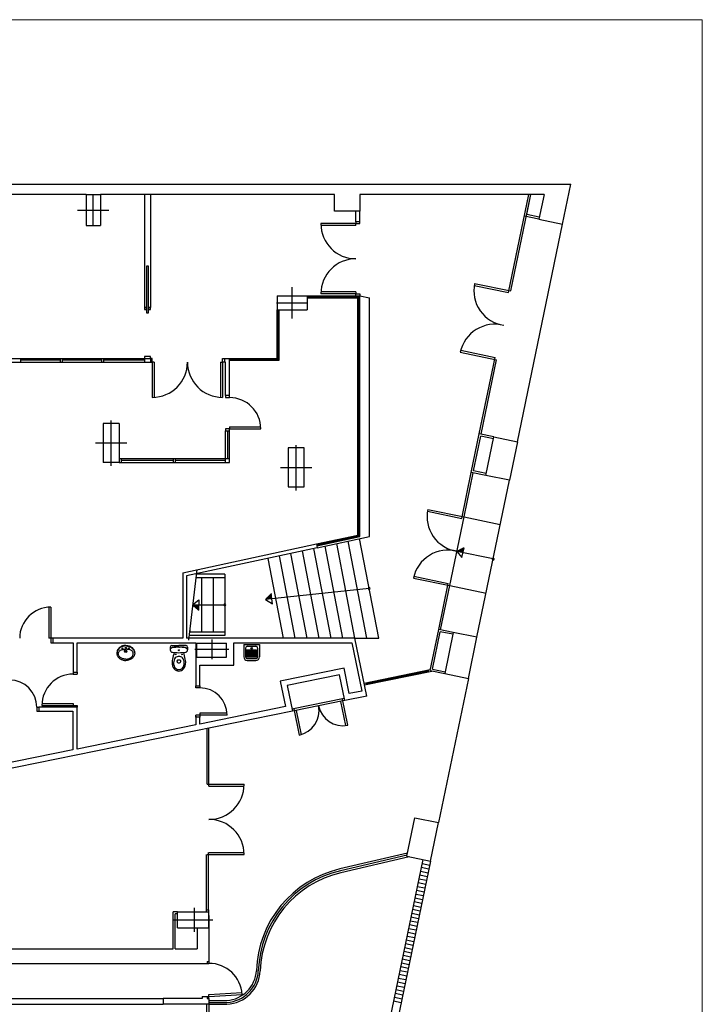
# Model space of a CAD drawing. Header units: metres. Extents: x -1 to 438, y -6 to 57.
# Tile 31 of 31: x 418 to 436, y 31 to 57. Entities that reach past the tile are written whole.
import ezdxf

# ---------------------------------------------------------------- set-up
doc = ezdxf.new("R2010")
doc.units = ezdxf.units.M
doc.linetypes.add('CONTINUA', pattern=[0])
doc.layers.add('PB MURS++', color=7, linetype='CONTINUA', lineweight=25)

# ---------------------------------------------------------------- blocks, each defined once
blk = doc.blocks.new('OBJETO_COMPLEJO_14')
at = {"layer": 'PB MURS++', "color": 7, "linetype": 'CONTINUA', "lineweight": 25, "transparency": 33554687}
for start, end in [(90, 270), (270, 90)]:
    blk.add_arc((427.338, 42.131), 0.025, start, end, dxfattribs=at)
blk = doc.blocks.new('OBJETO_COMPLEJO_15')
at = {"layer": 'PB MURS++', "color": 7, "linetype": 'CONTINUA', "lineweight": 25, "transparency": 33554687}
for start, end in [(90, 270), (270, 90)]:
    blk.add_arc((423.64, 41.71), 0.025, start, end, dxfattribs=at)
blk = doc.blocks.new('OBJETO_COMPLEJO_18')
at = {"layer": 'PB MURS++', "color": 7, "linetype": 'CONTINUA', "lineweight": 25, "transparency": 33554687}
for start, end in [(72.2796, 252.2796), (252.2796, 72.2796)]:
    blk.add_arc((430.517, 42.887), 0.025, start, end, dxfattribs=at)

msp = doc.modelspace()

# ---------------------------------------------------------------- linework, layer by layer
at = {"layer": 'PB MURS++', "color": 7, "linetype": 'CONTINUA', "lineweight": 25, "transparency": 33554687}
for p, q in [((391.14664, 52.49311), (432.50741, 52.49311)), ((432.29637, 51.47474), (432.50741, 52.49311)), ((420.07961, 52.23453), (414.55961, 52.23453)), ((420.07961, 52.23454), (420.07961, 51.43454)), ((420.07961, 52.23454), (420.44961, 52.23454)), ((420.26461, 51.43454), (420.26461, 52.23454)), ((420.44961, 52.23454), (420.44961, 51.43454)), ((426.44961, 52.23453), (420.44961, 52.23453)), ((421.57961, 52.23453), (421.57961, 49.33078)), ((421.72961, 52.23453), (421.72961, 49.33078)), ((426.44961, 51.80453), (426.44961, 52.23453)), ((431.82065, 52.23453), (427.09961, 52.23453)), ((427.09961, 52.23453), (427.09961, 51.80453)), ((430.91132, 49.71928), (431.43258, 52.23453)), ((430.97042, 49.75809), (431.48364, 52.23453)), ((431.37628, 51.71649), (431.48364, 52.23453)), ((431.82065, 52.23453), (431.68927, 51.60056)), ((419.86461, 51.83454), (420.66461, 51.83454)), ((427.09961, 51.80453), (426.44961, 51.80453)), ((426.99961, 51.53453), (426.99961, 51.7997)), ((427.09961, 51.53453), (427.09961, 51.7997)), ((427.09961, 51.53453), (426.99961, 51.53453)), ((426.99961, 51.53453), (426.99961, 51.48453)), ((427.09961, 51.48453), (427.09961, 51.53453)), ((431.68927, 51.60056), (431.31718, 51.67767)), ((431.69941, 51.64952), (431.37628, 51.71649)), ((431.68927, 51.60056), (432.29637, 51.47474)), ((420.07961, 51.43454), (420.44961, 51.43454)), ((426.99961, 51.48453), (426.09961, 51.48453)), ((426.99961, 51.43453), (426.101, 51.43453)), ((426.99961, 51.43453), (426.99961, 51.48453)), ((426.99961, 51.48453), (427.09961, 51.48453)), ((431.13968, 45.89334), (432.29637, 51.47474)), ((425.36531, 49.05454), (425.36531, 49.85454)), ((426.99961, 49.73453), (426.101, 49.73453)), ((426.99961, 49.73453), (426.99961, 49.68453)), ((430.03138, 49.90163), (430.91132, 49.71928)), ((430.04017, 49.95087), (430.97042, 49.75809)), ((424.98031, 49.63454), (425.75031, 49.63454)), ((424.98031, 49.63454), (424.98031, 49.27454)), ((425.75031, 49.63454), (425.75031, 49.27454)), ((425.75031, 49.63453), (427.09961, 49.63453)), ((425.75031, 49.60953), (427.07461, 49.60953)), ((425.75031, 49.58453), (427.04961, 49.58453)), ((426.99961, 49.68453), (426.09961, 49.68453)), ((426.99961, 49.63453), (426.99961, 49.68453)), ((426.99961, 49.68453), (427.09961, 49.68453)), ((427.04961, 43.50091), (427.04961, 49.58453)), ((427.07461, 43.48071), (427.07461, 49.60953)), ((427.09961, 49.68453), (427.09961, 49.63453)), ((427.09961, 43.46051), (427.09961, 49.63453)), ((427.09961, 49.63453), (427.34961, 49.58079)), ((427.34961, 43.46311), (427.34961, 49.58079)), ((421.57961, 49.33078), (421.57961, 49.28078)), ((421.62961, 49.33078), (421.57961, 49.33078)), ((421.57961, 49.28078), (421.62961, 49.28078)), ((421.62961, 49.28078), (421.62961, 49.33078)), ((421.67961, 49.33078), (421.67961, 49.28078)), ((421.72961, 49.33078), (421.67961, 49.33078)), ((421.67961, 49.28078), (421.72961, 49.28078)), ((421.72961, 49.28078), (421.72961, 49.33078)), ((424.96531, 49.45454), (425.76531, 49.45454)), ((424.98031, 49.27454), (425.75031, 49.27454)), ((424.98031, 48.03078), (424.98031, 49.27453)), ((425.00531, 48.00578), (425.00531, 49.27453)), ((425.03031, 47.98078), (425.03031, 49.27453)), ((429.68641, 48.23703), (430.56635, 48.05467)), ((415.18461, 48.03078), (421.72961, 48.03078)), ((418.39982, 48.03078), (418.39982, 47.93078)), ((419.41464, 47.98078), (418.39982, 47.98078)), ((419.41464, 48.03078), (419.41464, 47.93078)), ((419.46464, 48.03078), (419.46464, 47.93078)), ((420.48093, 47.98078), (419.46464, 47.98078)), ((420.48093, 48.03078), (420.48093, 47.93078)), ((420.53093, 48.03078), (420.53093, 47.93078)), ((421.57961, 47.98078), (420.53093, 47.98078)), ((421.57961, 48.08078), (421.57961, 48.03078)), ((421.72961, 48.08078), (421.57961, 48.08078)), ((421.57961, 48.03078), (421.57961, 47.93078)), ((421.72961, 48.03078), (421.72961, 48.08078)), ((421.77961, 48.03078), (421.72961, 48.03078)), ((421.72961, 48.03078), (421.72961, 47.93078)), ((421.77961, 47.93078), (421.77961, 48.03078)), ((423.57961, 48.03078), (423.62961, 48.03078)), ((423.57961, 47.93078), (423.57961, 48.03078)), ((423.62961, 48.03078), (424.98031, 48.03078)), ((423.62961, 48.03078), (423.62961, 47.93078)), ((423.75961, 47.07473), (423.75961, 48.03078)), ((423.75961, 48.00578), (425.00531, 48.00578)), ((423.75961, 47.98078), (425.03031, 47.98078)), ((429.67491, 48.18835), (430.60516, 47.99557)), ((430.16049, 46.09627), (430.56635, 48.05467)), ((430.20944, 46.08613), (430.60516, 47.99557)), ((415.18461, 47.93078), (421.72961, 47.93078)), ((421.72961, 47.93078), (421.77961, 47.93078)), ((421.77961, 47.93078), (421.77961, 47.03078)), ((421.82961, 47.93078), (421.77961, 47.93078)), ((421.82961, 47.93078), (421.82961, 47.03217)), ((423.52961, 47.93078), (423.52961, 47.03217)), ((423.52961, 47.93078), (423.57961, 47.93078)), ((423.57961, 47.93078), (423.57961, 47.03078)), ((423.62961, 47.93078), (423.57961, 47.93078)), ((423.65961, 47.93078), (423.62961, 47.93078)), ((423.65961, 47.07473), (423.65961, 47.93078)), ((423.65961, 47.07473), (423.65961, 47.02473)), ((423.75961, 47.07473), (423.65961, 47.07473)), ((423.65961, 47.02473), (423.75961, 47.02473)), ((423.75961, 47.02473), (423.75961, 47.07473)), ((420.51961, 46.36454), (420.51961, 45.36454)), ((420.92961, 46.36454), (420.51961, 46.36454)), ((420.72461, 45.27306), (420.72461, 46.43877)), ((420.92961, 46.36454), (420.92961, 45.36454)), ((423.65961, 46.22473), (423.65961, 46.17473)), ((423.75961, 46.22473), (423.65961, 46.22473)), ((423.75961, 46.27473), (423.75961, 46.22473)), ((423.75961, 46.27473), (424.55805, 46.27473)), ((423.75961, 46.22473), (424.55961, 46.22473)), ((423.75961, 46.17473), (423.75961, 46.22473)), ((423.65961, 45.36454), (423.65961, 46.17473)), ((423.65961, 46.17473), (423.75961, 46.17473)), ((423.70961, 46.17473), (423.70961, 45.46454)), ((423.75961, 45.36454), (423.75961, 46.17473)), ((429.95553, 45.10728), (430.16048, 46.09627)), ((430.01463, 45.1461), (430.1993, 46.03716)), ((430.53258, 46.01916), (430.16048, 46.09627)), ((430.52243, 45.9702), (430.1993, 46.03716)), ((430.32762, 45.03017), (430.53258, 46.01916)), ((430.53258, 46.01916), (431.13968, 45.89335)), ((420.32461, 45.86454), (421.12461, 45.86454)), ((425.46461, 44.64306), (425.46461, 45.80877)), ((431.13968, 45.89335), (430.93472, 44.90435)), ((420.92961, 45.46454), (423.75961, 45.46454)), ((420.92961, 45.46454), (420.92961, 45.36454)), ((420.97961, 45.46454), (420.97961, 45.36454)), ((422.31667, 45.46454), (422.31667, 45.36454)), ((422.36667, 45.46454), (422.36667, 45.36454)), ((420.92961, 45.36454), (420.51961, 45.36454)), ((420.92961, 45.36454), (423.75961, 45.36454)), ((422.31667, 45.41454), (420.97961, 45.41454)), ((423.65961, 45.41454), (422.36667, 45.41454)), ((425.06461, 45.23453), (425.86461, 45.23453)), ((429.711, 43.92736), (429.95553, 45.10729)), ((429.77011, 43.96617), (430.0045, 45.09714)), ((430.32762, 45.03017), (429.95553, 45.10728)), ((430.33777, 45.07913), (430.01463, 45.1461)), ((430.93472, 44.90435), (430.32762, 45.03017)), ((430.10069, 40.87987), (430.93472, 44.90435)), ((428.83106, 44.10971), (429.711, 43.92736)), ((428.83985, 44.15895), (429.77011, 43.96617)), ((429.40486, 42.20363), (429.77011, 43.96617)), ((429.7701, 43.96617), (430.70034, 43.77339)), ((425.9886, 43.27281), (427.04961, 43.50091)), ((425.99385, 43.24837), (427.07461, 43.48071)), ((425.9991, 43.22393), (427.09961, 43.46051)), ((426.00961, 43.17505), (427.34961, 43.46311)), ((422.55803, 42.53532), (425.9886, 43.27281)), ((426.00961, 43.17505), (422.65803, 42.45453)), ((425.9886, 43.27281), (426.00961, 43.17505)), ((426.66651, 40.85453), (426.21373, 43.21892)), ((426.97196, 40.85453), (426.50711, 43.28199)), ((427.27741, 40.85453), (426.80048, 43.34506)), ((427.58286, 40.85453), (427.09386, 43.40813)), ((429.58661, 43.08087), (429.77011, 43.17554)), ((429.71738, 42.92107), (429.77011, 43.17554)), ((425.4447, 40.85453), (425.04024, 42.96665)), ((425.75015, 40.85453), (425.33361, 43.02972)), ((426.0556, 40.85453), (425.62699, 43.09279)), ((426.36106, 40.85453), (425.92036, 43.15585)), ((429.58661, 43.08087), (429.71738, 42.92107)), ((430.51668, 42.88709), (429.58661, 43.08087)), ((425.13925, 40.85453), (424.74687, 42.90358)), ((422.55803, 42.53532), (422.55803, 40.85453)), ((422.65803, 42.45453), (422.65803, 40.85453)), ((422.91774, 42.61882), (422.70338, 40.8024)), ((423.64003, 42.49453), (422.90307, 42.49453)), ((423.64003, 42.49453), (423.64003, 40.92453)), ((428.4861, 42.44511), (429.36603, 42.26275)), ((423.64003, 42.40453), (422.89245, 42.40453)), ((423.04003, 42.40453), (423.04003, 41.01453)), ((423.34003, 42.40453), (423.34003, 41.01453)), ((428.47459, 42.39643), (429.40484, 42.20365)), ((429.1215, 41.0828), (429.36603, 42.26275)), ((429.17045, 41.07265), (429.40486, 42.20363)), ((429.40484, 42.20365), (430.33508, 42.01086)), ((427.33836, 42.13133), (424.68428, 41.8518)), ((424.68428, 41.8518), (424.83026, 41.99783)), ((424.85748, 41.73939), (424.83026, 41.99783)), ((419.12961, 41.65453), (419.12961, 40.85453)), ((419.17961, 41.65453), (419.17961, 40.73453)), ((422.80812, 41.70953), (422.96955, 41.83827)), ((422.80812, 41.70953), (423.64003, 41.70953)), ((422.80812, 41.70953), (422.96762, 41.57841)), ((422.96955, 41.83827), (422.96762, 41.57841)), ((424.68428, 41.8518), (424.85748, 41.73939)), ((423.64003, 40.92453), (422.71779, 40.92453)), ((423.64003, 41.01453), (422.72842, 41.01453)), ((422.74003, 41.11298), (422.74003, 41.01453)), ((428.90233, 40.02527), (429.1215, 41.0828)), ((428.96144, 40.06408), (429.16031, 41.02369)), ((429.49359, 41.00568), (429.1215, 41.0828)), ((429.48344, 40.95672), (429.16031, 41.02369)), ((429.49359, 41.00569), (429.27443, 39.94815)), ((430.10069, 40.87987), (429.49359, 41.00569)), ((419.22961, 40.85453), (419.12961, 40.85453)), ((419.17961, 40.73453), (419.22961, 40.73453)), ((422.55803, 40.85453), (419.22961, 40.85453)), ((419.22961, 40.85453), (419.22961, 40.73453)), ((419.22961, 40.73453), (419.74961, 40.73453)), ((419.74961, 40.73453), (419.74961, 39.98453)), ((419.84961, 39.98453), (419.84961, 40.73453)), ((419.84961, 40.73453), (422.89718, 40.73453)), ((420.98877, 40.64867), (420.96861, 40.63882)), ((421.01563, 40.65836), (420.98877, 40.64867)), ((421.02331, 40.64704), (421.00879, 40.6424)), ((421.04515, 40.66567), (421.01563, 40.65836)), ((421.04383, 40.65212), (421.02331, 40.64704)), ((421.0577, 40.65462), (421.04383, 40.65212)), ((421.0717, 40.6695), (421.04515, 40.66567)), ((421.07797, 40.65696), (421.0577, 40.65462)), ((421.0992, 40.67082), (421.0717, 40.6695)), ((421.0992, 40.65779), (421.07797, 40.65696)), ((421.0992, 40.67082), (421.1267, 40.6695)), ((421.0992, 40.65779), (421.12043, 40.65696)), ((421.12043, 40.65696), (421.14071, 40.65462)), ((421.1267, 40.6695), (421.15326, 40.66567)), ((421.14071, 40.65462), (421.15458, 40.65212)), ((421.15326, 40.66567), (421.18277, 40.65836)), ((421.15458, 40.65212), (421.17509, 40.64704)), ((421.17509, 40.64704), (421.18961, 40.6424)), ((421.18277, 40.65836), (421.20964, 40.64867)), ((421.20964, 40.64867), (421.2298, 40.63882)), ((422.27863, 40.67013), (422.46113, 40.67013)), ((422.64363, 40.67013), (422.46113, 40.67013)), ((426.97196, 40.85453), (422.65803, 40.85453)), ((422.89718, 40.73453), (422.89718, 39.63453)), ((422.92218, 40.36592), (422.92218, 40.72592)), ((422.92218, 40.72592), (423.68218, 40.72592)), ((423.30218, 40.82592), (423.30218, 40.31592)), ((423.68218, 40.36592), (423.68218, 40.72592)), ((423.86718, 40.16453), (423.86718, 40.73453)), ((423.86718, 40.73453), (426.89718, 40.73453)), ((426.89718, 40.73453), (427.14846, 39.49941)), ((426.97482, 40.85453), (427.58286, 40.85453)), ((427.27635, 39.37236), (426.97482, 40.85453)), ((429.88151, 39.82234), (430.10069, 40.87987)), ((420.87134, 40.48083), (420.87122, 40.46693)), ((420.87122, 40.46693), (420.8731, 40.44687)), ((420.87221, 40.49228), (420.87134, 40.48083)), ((420.87438, 40.50711), (420.87221, 40.49228)), ((420.8731, 40.44687), (420.87654, 40.43047)), ((420.87705, 40.50102), (420.8732, 40.48472)), ((420.8784, 40.52426), (420.87438, 40.50711)), ((420.87654, 40.43047), (420.88208, 40.41336)), ((420.88047, 40.51212), (420.87705, 40.50102)), ((420.88251, 40.53702), (420.8784, 40.52426)), ((420.88771, 40.53054), (420.88047, 40.51212)), ((420.88208, 40.41336), (420.88755, 40.4008)), ((420.88961, 40.55407), (420.88251, 40.53702)), ((420.88755, 40.4008), (420.89577, 40.38592)), ((420.896, 40.54706), (420.88771, 40.53054)), ((420.89475, 40.56413), (420.88961, 40.55407)), ((420.9008, 40.5744), (420.89475, 40.56413)), ((420.90491, 40.5616), (420.896, 40.54706)), ((420.90881, 40.58608), (420.9008, 40.5744)), ((420.92198, 40.58374), (420.90491, 40.5616)), ((420.90717, 40.45935), (420.90982, 40.48058)), ((420.90865, 40.44063), (420.90717, 40.45935)), ((420.91445, 40.42049), (420.90865, 40.44063)), ((420.91985, 40.59962), (420.90881, 40.58608)), ((420.90982, 40.48058), (420.91796, 40.50274)), ((420.92224, 40.40508), (420.91445, 40.42049)), ((420.91796, 40.50274), (420.92765, 40.51808)), ((420.93557, 40.61528), (420.91985, 40.59962)), ((420.93305, 40.59534), (420.92198, 40.58374)), ((420.93446, 40.38798), (420.92224, 40.40508)), ((420.92765, 40.51808), (420.93812, 40.52968)), ((420.94502, 40.60611), (420.93305, 40.59534)), ((420.95123, 40.62776), (420.93557, 40.61528)), ((420.93812, 40.52968), (420.95101, 40.53998)), ((420.95869, 40.61658), (420.94502, 40.60611)), ((420.95101, 40.53998), (420.96629, 40.54838)), ((420.96861, 40.63882), (420.95123, 40.62776)), ((420.97275, 40.62564), (420.95869, 40.61658)), ((420.96629, 40.54838), (420.98871, 40.5564)), ((420.9825, 40.63104), (420.97275, 40.62564)), ((420.99215, 40.63575), (420.9825, 40.63104)), ((420.98871, 40.5564), (421.01076, 40.56263)), ((421.00879, 40.6424), (420.99215, 40.63575)), ((421.01076, 40.56263), (421.03082, 40.56702)), ((421.03082, 40.56702), (421.05448, 40.57072)), ((421.05448, 40.57072), (421.07302, 40.57252)), ((421.07302, 40.57252), (421.0992, 40.57346)), ((421.12539, 40.57252), (421.0992, 40.57346)), ((421.14393, 40.57072), (421.12539, 40.57252)), ((421.16759, 40.56702), (421.14393, 40.57072)), ((421.18765, 40.56263), (421.16759, 40.56702)), ((421.2097, 40.5564), (421.18765, 40.56263)), ((421.18961, 40.6424), (421.20625, 40.63575)), ((421.20625, 40.63575), (421.2159, 40.63104)), ((421.23212, 40.54838), (421.2097, 40.5564)), ((421.2159, 40.63104), (421.22566, 40.62564)), ((421.22566, 40.62564), (421.23971, 40.61658)), ((421.2298, 40.63882), (421.24718, 40.62776)), ((421.24739, 40.53998), (421.23212, 40.54838)), ((421.23971, 40.61658), (421.25339, 40.60611)), ((421.24718, 40.62776), (421.26283, 40.61528)), ((421.26028, 40.52968), (421.24739, 40.53998)), ((421.25339, 40.60611), (421.26536, 40.59534)), ((421.27076, 40.51808), (421.26028, 40.52968)), ((421.26283, 40.61528), (421.27855, 40.59962)), ((421.26394, 40.38798), (421.27616, 40.40508)), ((421.26536, 40.59534), (421.27643, 40.58374)), ((421.28045, 40.50274), (421.27076, 40.51808)), ((421.27616, 40.40508), (421.28395, 40.42049)), ((421.27643, 40.58374), (421.2935, 40.5616)), ((421.27855, 40.59962), (421.28959, 40.58608)), ((421.28859, 40.48058), (421.28045, 40.50274)), ((421.28395, 40.42049), (421.28975, 40.44063)), ((421.29124, 40.45935), (421.28859, 40.48058)), ((421.28959, 40.58608), (421.2976, 40.5744)), ((421.28975, 40.44063), (421.29124, 40.45935)), ((421.2935, 40.5616), (421.30241, 40.54706)), ((421.2976, 40.5744), (421.30366, 40.56413)), ((421.30241, 40.54706), (421.3107, 40.53054)), ((421.31086, 40.4008), (421.30263, 40.38592)), ((421.30366, 40.56413), (421.3088, 40.55407)), ((421.3088, 40.55407), (421.3159, 40.53702)), ((421.3107, 40.53054), (421.31793, 40.51212)), ((421.31632, 40.41336), (421.31086, 40.4008)), ((421.3159, 40.53702), (421.32001, 40.52426)), ((421.32187, 40.43047), (421.31632, 40.41336)), ((421.31793, 40.51212), (421.32136, 40.50102)), ((421.32001, 40.52426), (421.32403, 40.50711)), ((421.32136, 40.50102), (421.3252, 40.48472)), ((421.32531, 40.44687), (421.32187, 40.43047)), ((421.32403, 40.50711), (421.32619, 40.49228)), ((421.32718, 40.46693), (421.32531, 40.44687)), ((421.32619, 40.49228), (421.32706, 40.48083)), ((421.32706, 40.48083), (421.32718, 40.46693)), ((422.23863, 40.63013), (422.23863, 40.55854)), ((422.46113, 40.63013), (422.45005, 40.63013)), ((422.46113, 40.63013), (422.4722, 40.63013)), ((422.68363, 40.63013), (422.68363, 40.55854)), ((422.86718, 40.57092), (423.73718, 40.57092)), ((420.89577, 40.38592), (420.90787, 40.36901)), ((420.90787, 40.36901), (420.91748, 40.35826)), ((420.91748, 40.35826), (420.92912, 40.34744)), ((420.92912, 40.34744), (420.93992, 40.33892)), ((420.94972, 40.37269), (420.93446, 40.38798)), ((420.93992, 40.33892), (420.95491, 40.32851)), ((420.96314, 40.3623), (420.94972, 40.37269)), ((420.95491, 40.32851), (420.97001, 40.31947)), ((420.97592, 40.35377), (420.96314, 40.3623)), ((420.97001, 40.31947), (420.98513, 40.3117)), ((420.99512, 40.34306), (420.97592, 40.35377)), ((420.98513, 40.3117), (420.99744, 40.30624)), ((421.00971, 40.33642), (420.99512, 40.34306)), ((420.99744, 40.30624), (421.0127, 40.30047)), ((421.02831, 40.32962), (421.00971, 40.33642)), ((421.0127, 40.30047), (421.02869, 40.29553)), ((421.0473, 40.32444), (421.02831, 40.32962)), ((421.02869, 40.29553), (421.04771, 40.29105)), ((421.06917, 40.32054), (421.0473, 40.32444)), ((421.04771, 40.29105), (421.06512, 40.28821)), ((421.06512, 40.28821), (421.08037, 40.28669)), ((421.08181, 40.31925), (421.06917, 40.32054)), ((421.08037, 40.28669), (421.0992, 40.28602)), ((421.0992, 40.3186), (421.08181, 40.31925)), ((421.0992, 40.3186), (421.1166, 40.31925)), ((421.11803, 40.28669), (421.0992, 40.28602)), ((421.1166, 40.31925), (421.12924, 40.32054)), ((421.13329, 40.28821), (421.11803, 40.28669)), ((421.12924, 40.32054), (421.15111, 40.32444)), ((421.1507, 40.29105), (421.13329, 40.28821)), ((421.16971, 40.29553), (421.1507, 40.29105)), ((421.15111, 40.32444), (421.1701, 40.32962)), ((421.1857, 40.30047), (421.16971, 40.29553)), ((421.1701, 40.32962), (421.18869, 40.33642)), ((421.20097, 40.30624), (421.1857, 40.30047)), ((421.18869, 40.33642), (421.20329, 40.34306)), ((421.21327, 40.3117), (421.20097, 40.30624)), ((421.20329, 40.34306), (421.22249, 40.35377)), ((421.2284, 40.31947), (421.21327, 40.3117)), ((421.22249, 40.35377), (421.23527, 40.3623)), ((421.2435, 40.32851), (421.2284, 40.31947)), ((421.23527, 40.3623), (421.24869, 40.37269)), ((421.25849, 40.33892), (421.2435, 40.32851)), ((421.24869, 40.37269), (421.26394, 40.38798)), ((421.26929, 40.34744), (421.25849, 40.33892)), ((421.28093, 40.35826), (421.26929, 40.34744)), ((421.29054, 40.36901), (421.28093, 40.35826)), ((421.30263, 40.38592), (421.29054, 40.36901)), ((422.41313, 40.25713), (422.41313, 40.27721)), ((422.50913, 40.25713), (422.50913, 40.27721)), ((422.92218, 40.36592), (423.68218, 40.36592)), ((422.99718, 39.63453), (422.99718, 40.16453)), ((422.99718, 40.16453), (423.86718, 40.16453)), ((419.74961, 39.98453), (419.74961, 39.93453)), ((419.74961, 39.98453), (419.84961, 39.98453)), ((419.74961, 39.93453), (419.84961, 39.93453)), ((419.84961, 39.98453), (419.84961, 39.93453)), ((426.69513, 40.09091), (425.05865, 39.75798)), ((426.57804, 39.91402), (425.23554, 39.6409)), ((426.71161, 39.25747), (426.57804, 39.91402)), ((426.8287, 39.43436), (426.69513, 40.09091)), ((428.90606, 40.04325), (427.21006, 39.69821)), ((428.98463, 40.00822), (427.22003, 39.64922)), ((428.85495, 40.00735), (427.26404, 39.68369)), ((428.84997, 40.03184), (428.85994, 39.98285)), ((428.90233, 40.02527), (429.27443, 39.94815)), ((428.96144, 40.06408), (429.28457, 39.99711)), ((429.27443, 39.94815), (429.88151, 39.82234)), ((422.89718, 39.58453), (422.89718, 39.63453)), ((422.89718, 39.63453), (422.99718, 39.63453)), ((422.99718, 39.63453), (422.99718, 39.58453)), ((425.05865, 39.75798), (425.19222, 39.10143)), ((425.23554, 39.6409), (425.36911, 38.98435)), ((427.26902, 39.65919), (427.25906, 39.70818)), ((429.88151, 39.82234), (429.11573, 36.1272)), ((422.99718, 39.58453), (422.89718, 39.58453)), ((427.14846, 39.49941), (426.8287, 39.43436)), ((418.94961, 39.13453), (419.84961, 39.13453)), ((418.95117, 39.18453), (419.74961, 39.18453)), ((419.74961, 39.18453), (419.74961, 39.08453)), ((419.84961, 39.13453), (419.84961, 39.08453)), ((426.70165, 39.30647), (425.35914, 39.03335)), ((426.66262, 39.24751), (425.41811, 38.99432)), ((426.74021, 38.61528), (426.61362, 39.23754)), ((426.78921, 38.62525), (426.65265, 39.2965)), ((426.71161, 39.25747), (426.66262, 39.24751)), ((427.27635, 39.37236), (426.71161, 39.25747)), ((425.36911, 38.98435), (417.53799, 37.39119)), ((418.81961, 39.08453), (418.86961, 39.08453)), ((418.81961, 39.08453), (418.81961, 38.98453)), ((418.81961, 38.98453), (418.86961, 38.98453)), ((419.84961, 39.08453), (418.86961, 39.08453)), ((418.86961, 39.08453), (418.86961, 38.98453)), ((418.86961, 38.98453), (419.73961, 38.98453)), ((419.73961, 38.98453), (419.73961, 37.99215)), ((419.84961, 38.01453), (419.84961, 39.08453)), ((423.69718, 38.88453), (422.89718, 38.88453)), ((422.89718, 38.83453), (422.89718, 38.88453)), ((425.19222, 39.10143), (422.99718, 38.65487)), ((423.69718, 38.93453), (422.99718, 38.93453)), ((422.99718, 38.93453), (422.99718, 38.83453)), ((425.41811, 38.99432), (425.36911, 38.98435)), ((425.40814, 39.04332), (425.5447, 38.37206)), ((425.4671, 39.00429), (425.5937, 38.38203)), ((422.89718, 38.63453), (419.84961, 38.01453)), ((422.89718, 38.85953), (422.89718, 38.63453)), ((422.99718, 38.83453), (422.89718, 38.83453)), ((422.99718, 38.65487), (422.99718, 38.83453)), ((423.18237, 37.1098), (423.18237, 38.53948)), ((423.23237, 37.0598), (423.23237, 38.54966)), ((419.73961, 37.99216), (417.77961, 37.59341)), ((423.18237, 37.1098), (424.13237, 37.1098)), ((423.23237, 37.0598), (424.13237, 37.0598)), ((428.30367, 35.26403), (428.50863, 36.25302)), ((428.50863, 36.25302), (429.11573, 36.1272)), ((428.91077, 35.13822), (429.11573, 36.1272)), ((423.22237, 33.88948), (423.22237, 35.3598)), ((423.23237, 35.3598), (424.13237, 35.3598)), ((428.32035, 35.34451), (426.58981, 34.94056)), ((423.17237, 33.83948), (423.17237, 35.3098)), ((423.18237, 35.3098), (424.13237, 35.3098)), ((428.30917, 35.29056), (426.60118, 34.89187)), ((428.3629, 35.25176), (426.61254, 34.84318)), ((428.71493, 35.1788), (427.55217, 29.56802)), ((428.91077, 35.13822), (427.74801, 29.52743)), ((428.30367, 35.26403), (428.91077, 35.13822)), ((428.65406, 34.88504), (428.84989, 34.84446)), ((428.67435, 34.98296), (428.87019, 34.94238)), ((428.69464, 35.08088), (428.89048, 35.0403)), ((428.59318, 34.59128), (428.78901, 34.5507)), ((428.61347, 34.6892), (428.80931, 34.64862)), ((428.63376, 34.78712), (428.8296, 34.74654)), ((428.55259, 34.39545), (428.74843, 34.35486)), ((428.57289, 34.49336), (428.76872, 34.45278)), ((428.49172, 34.10169), (428.68755, 34.0611)), ((428.51201, 34.19961), (428.70784, 34.15902)), ((428.5323, 34.29753), (428.72814, 34.25694)), ((422.31237, 32.88948), (422.31237, 33.83948)), ((422.42237, 33.83948), (422.31237, 33.83948)), ((422.42237, 33.83948), (423.23237, 33.83948)), ((422.42237, 33.42948), (422.42237, 33.83948)), ((422.85237, 33.93948), (422.85237, 33.32948)), ((423.17237, 33.88948), (423.23237, 33.88948)), ((423.23237, 33.83948), (423.23237, 33.88948)), ((423.23237, 33.42948), (423.23237, 33.83948)), ((428.45113, 33.90585), (428.64697, 33.86526)), ((428.47142, 34.00377), (428.66726, 33.96318)), ((422.32237, 33.63448), (423.33237, 33.63448)), ((422.36237, 32.88948), (422.36237, 33.78948)), ((422.42237, 33.78948), (422.36237, 33.78948)), ((423.23237, 33.7457), (423.23237, 32.56979)), ((428.39025, 33.61209), (428.58609, 33.57151)), ((428.41055, 33.71001), (428.60638, 33.66942)), ((428.43084, 33.80793), (428.62667, 33.76734)), ((422.42237, 33.42948), (423.23237, 33.42948)), ((422.93237, 33.42948), (422.93237, 32.88948)), ((428.34967, 33.41625), (428.5455, 33.37567)), ((428.36996, 33.51417), (428.56579, 33.47359)), ((428.28879, 33.12249), (428.48462, 33.08191)), ((428.30908, 33.22041), (428.50492, 33.17983)), ((428.32938, 33.31833), (428.52521, 33.27775)), ((416.85237, 32.88948), (422.31237, 32.88948)), ((422.36237, 32.88948), (422.93237, 32.88948)), ((428.22791, 32.82873), (428.42375, 32.78815)), ((428.24821, 32.92665), (428.44404, 32.88607)), ((428.2685, 33.02457), (428.46433, 32.98399)), ((423.18237, 32.56979), (423.23237, 32.56979)), ((423.18237, 32.56979), (423.18237, 32.51979)), ((423.23237, 32.56979), (423.23237, 32.51979)), ((428.18733, 32.6329), (428.38316, 32.59231)), ((428.20762, 32.73081), (428.40345, 32.69023)), ((414.04645, 32.51979), (423.18237, 32.51979)), ((423.18237, 32.51979), (423.23237, 32.51979)), ((428.12645, 32.33914), (428.32228, 32.29855)), ((428.14674, 32.43706), (428.34257, 32.39647)), ((428.16704, 32.53498), (428.36287, 32.49439)), ((428.08587, 32.1433), (428.2817, 32.10271)), ((428.10616, 32.24122), (428.30199, 32.20063)), ((428.02499, 31.84954), (428.22082, 31.80896)), ((428.04528, 31.94746), (428.24111, 31.90688)), ((428.06557, 32.04538), (428.2614, 32.0048)), ((416.99827, 31.61979), (422.05827, 31.61979)), ((422.05827, 31.61979), (422.05827, 31.46979)), ((423.05827, 31.61979), (422.05827, 31.61979)), ((423.05827, 31.66979), (423.05827, 31.61979)), ((423.05827, 31.66979), (423.18237, 31.66979)), ((423.18237, 31.66979), (423.18237, 31.61979)), ((423.18237, 31.66979), (423.23237, 31.66979)), ((423.18237, 31.61979), (423.23237, 31.61979)), ((423.22919, 31.71969), (424.07747, 31.77371)), ((423.23237, 31.66979), (423.22919, 31.71969)), ((423.23237, 31.66979), (424.08065, 31.72381)), ((423.23237, 31.61979), (423.23237, 31.66979)), ((423.23237, 31.61979), (423.23237, 31.46979)), ((423.23237, 31.56979), (423.69037, 31.56979)), ((427.96411, 31.55578), (428.15994, 31.5152)), ((427.9844, 31.6537), (428.18023, 31.61312)), ((428.0047, 31.75162), (428.20052, 31.71104)), ((416.99827, 31.46979), (422.05827, 31.46979)), ((423.23237, 31.46979), (422.05827, 31.46979)), ((423.17237, 31.46979), (423.17237, 28.49979)), ((423.23237, 31.51979), (423.69037, 31.51979)), ((423.23237, 31.46979), (423.23237, 28.49979)), ((423.23237, 31.46979), (423.69037, 31.46979))]:
    msp.add_line(p, q, dxfattribs=at)
at = {"layer": 'PB MURS++', "color": 180, "transparency": 33554687}
for p, q in [((424.12427, 40.69434), (424.52495, 40.69434)), ((424.12427, 40.69434), (424.12427, 40.37768)), ((424.21943, 40.64927), (424.42979, 40.64927)), ((424.52495, 40.69434), (424.52495, 40.37768)), ((424.16935, 40.59918), (424.16935, 40.38269)), ((424.19813, 40.55874), (424.19813, 40.37844)), ((424.19813, 40.55874), (424.44857, 40.55874)), ((424.19813, 40.52869), (424.44857, 40.52869)), ((424.19813, 40.49864), (424.44857, 40.49864)), ((424.19813, 40.46859), (424.44857, 40.46859)), ((424.19813, 40.43854), (424.44857, 40.43854)), ((424.19813, 40.40849), (424.44857, 40.40849)), ((424.44857, 40.55874), (424.44857, 40.37844)), ((424.47987, 40.59918), (424.47987, 40.38269)), ((424.19813, 40.37844), (424.44857, 40.37844)), ((424.21443, 40.28753), (424.4348, 40.28753)), ((424.21943, 40.3326), (424.42979, 40.3326))]:
    msp.add_line(p, q, dxfattribs=at)
at = {"layer": 'PB MURS++', "color": 52, "linetype": 'CONTINUA', "lineweight": 13, "transparency": 33554687}
msp.add_lwpolyline([(386.09303, 56.71384), (435.87864, 56.71384), (435.87864, 9.18581), (386.09303, 9.18581), (386.09303, 56.71384)], close=True, dxfattribs=at)
at = {"layer": 'PB MURS++', "color": 7, "linetype": 'CONTINUA', "lineweight": 25, "transparency": 33554687}
for points in [[(421.62961, 50.39572), (421.62961, 49.19572), (421.67961, 49.19572), (421.67961, 50.39572), (421.62961, 50.39572)], [(425.66961, 44.73453), (425.66961, 45.73453), (425.25961, 45.73453), (425.25961, 44.73453), (425.66961, 44.73453)]]:
    msp.add_lwpolyline(points, close=True, dxfattribs=at)
for centre, radius in [((421.01775, 40.59545), 0.01222), ((421.0992, 40.51889), 0.03054), ((421.0992, 40.51889), 0.01873), ((421.0992, 40.60604), 0.01425), ((421.18065, 40.59545), 0.01222), ((422.38113, 40.44013), 0.0075), ((422.46113, 40.54813), 0.0135), ((422.54113, 40.44013), 0.0075)]:
    msp.add_circle(centre, radius, dxfattribs=at)
at = {"layer": 'PB MURS++', "color": 180, "transparency": 33554687}
msp.add_circle((424.32726, 40.59648), 0.02128, dxfattribs=at)
at = {"layer": 'PB MURS++', "color": 7, "linetype": 'CONTINUA', "lineweight": 25, "transparency": 33554687}
for centre, radius, start, end in [((426.99961, 51.48453), 0.9, 180, 270), ((426.99961, 49.68453), 0.9, 90, 180), ((430.92144, 49.76824), 0.9, 168.291993, 261.476514), ((430.55618, 48.00572), 0.9, 75.107234, 168.291755), ((421.77961, 47.93078), 0.9, 270, 0), ((423.57961, 47.93078), 0.9, 180, 270), ((423.75961, 46.22473), 0.8, 0, 90), ((429.72112, 43.97632), 0.9, 168.291993, 261.476514), ((428.21115, 35.06873), 8.24935, 79.115312, 79.167709), ((429.35586, 42.2138), 0.9, 75.107234, 168.291755), ((428.21115, 35.06873), 8.13935, 79.126442, 80.165631), ((428.21115, 35.06873), 8.14935, 79.125417, 80.072845), ((428.21115, 35.06873), 8.15935, 79.124395, 79.980484), ((428.21115, 35.06873), 8.16935, 79.123376, 79.88854), ((428.21115, 35.06873), 8.17935, 79.122359, 79.797017), ((428.21115, 35.06873), 8.18935, 79.121345, 79.705904), ((428.21115, 35.06873), 8.19935, 79.120334, 79.615204), ((428.21115, 35.06873), 8.20935, 79.119326, 79.524906), ((428.21115, 35.06873), 8.21935, 79.118317, 79.435012), ((428.21115, 35.06873), 8.22935, 79.117315, 79.345517), ((428.21115, 35.06873), 8.23935, 79.116312, 79.256417), ((425.81275, 33.80116), 8.16935, 96.843778, 97.608942), ((425.81275, 33.80116), 8.17935, 96.842761, 97.517419), ((425.81275, 33.80116), 8.18935, 96.841747, 97.426306), ((425.81275, 33.80116), 8.19935, 96.840736, 97.335606), ((425.81275, 33.80116), 8.20935, 96.839728, 97.245308), ((425.81275, 33.80116), 8.21935, 96.838719, 97.155414), ((425.81275, 33.80116), 8.22935, 96.837717, 97.065919), ((425.81275, 33.80116), 8.23935, 96.836714, 96.976819), ((425.81275, 33.80116), 8.24935, 96.835714, 96.888111), ((419.17961, 40.85453), 0.8, 90, 180), ((423.14751, 49.83179), 8.13935, 267.700461, 268.73965), ((423.14751, 49.83179), 8.14935, 267.793247, 268.740675), ((423.14751, 49.83179), 8.15935, 267.885608, 268.741697), ((423.14751, 49.83179), 8.16935, 267.97755, 268.742714), ((423.14751, 49.83179), 8.17935, 268.069075, 268.743733), ((425.81275, 33.80116), 8.13935, 96.846844, 97.886033), ((425.81275, 33.80116), 8.14935, 96.845819, 97.793247), ((425.81275, 33.80116), 8.15935, 96.844797, 97.700886), ((423.14751, 49.83179), 8.18935, 268.160186, 268.744744), ((423.14751, 49.83179), 8.19935, 268.250889, 268.745758), ((423.14751, 49.83179), 8.20935, 268.341186, 268.746767), ((423.14751, 49.83179), 8.21935, 268.431081, 268.747775), ((423.14751, 49.83179), 8.22935, 268.520575, 268.748778), ((423.14751, 49.83179), 8.23935, 268.609675, 268.749781), ((423.14751, 49.83179), 8.24935, 268.698383, 268.750781), ((422.27863, 40.63013), 0.04, 89.999975, 179.999961), ((422.64363, 40.63013), 0.04, 359.999986, 89.999972), ((422.30263, 40.55854), 0.064, 179.999961, 263.206894), ((422.30163, 40.5814), 0.04, 96.271858, 179.999961), ((422.30099, 40.57428), 0.04, 96.214114, 169.757119), ((422.46113, 41.88913), 1.404, 263.206894, 270), ((422.46113, 39.13013), 1.493, 89.999975, 96.330525), ((422.46113, 39.13013), 1.5, 89.999975, 96.271861), ((424.74729, 39.82053), 2.5, 164.455969, 168.425578), ((422.46113, 39.13013), 1.5, 83.728089, 89.999975), ((422.46113, 39.13013), 1.493, 83.669422, 89.999972), ((422.46113, 41.88913), 1.404, 270, 276.793053), ((420.17497, 39.82053), 2.5, 11.574372, 15.543981), ((422.62063, 40.5814), 0.04, 359.999986, 83.728089), ((422.62127, 40.57428), 0.04, 10.242828, 83.785833), ((422.61963, 40.55854), 0.064, 276.793053, 359.999986), ((422.54592, 40.22978), 0.26, 177.697131, 218.713092), ((422.88438, 40.19441), 0.6, 167.709297, 175.620558), ((422.54013, 40.21913), 0.216, 168.380444, 209.116103), ((422.57343, 40.21229), 0.25, 152.597289, 168.380447), ((422.45413, 40.27413), 0.11562, 96.241886, 152.597289), ((422.42813, 40.27722), 0.015, 96.649136, 179.999961), ((422.44313, 40.25713), 0.03, 179.999961, 233.130056), ((422.46113, 40.28113), 0.06, 233.130056, 270), ((422.46113, 39.99413), 0.3, 89.999975, 96.649136), ((422.46113, 40.21013), 0.18, 89.999975, 96.241889), ((422.46113, 40.21013), 0.18, 83.758061, 89.999975), ((422.46113, 39.99413), 0.3, 83.350811, 89.999972), ((422.46113, 40.28113), 0.06, 270, 306.869892), ((422.46813, 40.27413), 0.11562, 27.402661, 83.758064), ((422.49413, 40.27722), 0.015, 359.999986, 83.350811), ((422.47913, 40.25713), 0.03, 306.869892, 359.999986), ((422.34882, 40.21229), 0.25, 11.619503, 27.402661), ((422.38213, 40.21913), 0.216, 330.883844, 11.619503), ((422.37634, 40.22978), 0.26, 321.286858, 2.302819), ((422.03788, 40.19441), 0.6, 4.379392, 12.290653), ((419.74961, 39.13453), 0.8, 90, 180), ((422.46113, 40.17513), 0.16, 222.436183, 270), ((422.46113, 40.17513), 0.12557, 209.116103, 270), ((422.46113, 40.17513), 0.12557, 270, 330.883844), ((422.46113, 40.17513), 0.16, 270, 317.563764), ((418.11961, 39.08453), 0.7, 0, 90), ((422.99718, 38.88453), 0.7, 0, 90), ((425.41811, 38.99432), 0.635, 281.499446, 11.499446), ((426.66262, 39.24751), 0.635, 191.499446, 281.499446), ((423.23237, 37.1098), 0.9, 270, 0), ((423.23237, 35.3098), 0.9, 0, 90), ((427.22067, 32.23792), 2.7753, 103.138848, 178.040162), ((427.22067, 32.23792), 2.7253, 103.138848, 178.040162), ((427.22067, 32.23792), 2.6753, 103.138848, 178.040162), ((423.23237, 31.66979), 0.85, 3.643846, 90), ((423.64137, 32.37509), 0.8067, 273.278927, 356.943391), ((423.64149, 32.37506), 0.90659, 273.090641, 357.113441), ((423.64137, 32.37509), 0.8567, 273.278927, 356.943391)]:
    msp.add_arc(centre, radius, start, end, dxfattribs=at)
at = {"layer": 'PB MURS++', "color": 180, "transparency": 33554687}
for centre, radius, start, end in [((424.21943, 40.59918), 0.05008, 90, 180), ((424.42979, 40.59918), 0.05008, 0, 90), ((424.21443, 40.37768), 0.09015, 180, 270), ((424.21943, 40.38269), 0.05008, 180, 270), ((424.42979, 40.38269), 0.05008, 270, 0), ((424.4348, 40.37768), 0.09015, 270, 0)]:
    msp.add_arc(centre, radius, start, end, dxfattribs=at)

# ---------------------------------------------------------------- block references
at = {"layer": 'PB MURS++', "color": 7, "linetype": 'CONTINUA', "lineweight": 25, "transparency": 33554687}
for name in ['OBJETO_COMPLEJO_18', 'OBJETO_COMPLEJO_14', 'OBJETO_COMPLEJO_15']:
    msp.add_blockref(name, (0, 0), dxfattribs=at)

doc.saveas('drawing.dxf')
